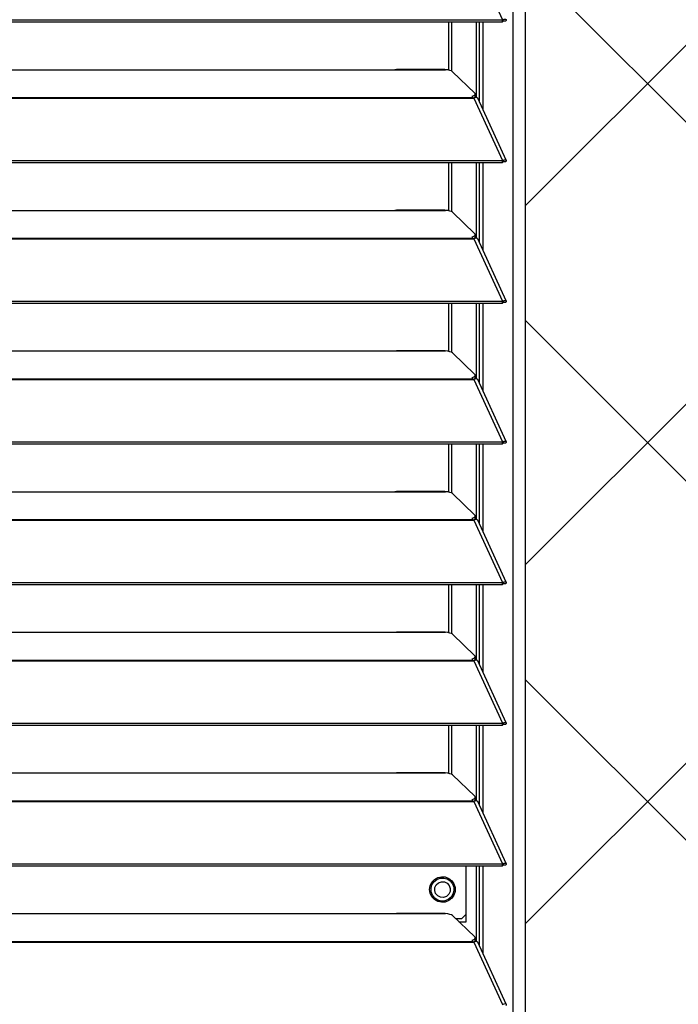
# Model space of a CAD drawing. Header units: millimetres. Extents: x 0 to 39025, y -31299 to 8400.
# Tile 38 of 256: x 7596 to 7801, y -24957 to -24649. Entities that reach past the tile are written whole.
import ezdxf

# ---------------------------------------------------------------- set-up
doc = ezdxf.new("R2010")
doc.units = ezdxf.units.MM
doc.layers.add('ODMIKI funkcionalni', color=253, linetype='Continuous')
doc.layers.add('ODMIKI varnostni', color=252, linetype='Continuous')

# ---------------------------------------------------------------- blocks, each defined once
blk = doc.blocks.new('*U53')
at = {"lineweight": 25}
for points in [[(1146.1, 17.59), (1146.1, 17.59), (1146.1, 1243.26), (1146.1, 1243.26)], [(1150, 17.59), (1150, 17.59), (1150, 1242.58), (1150, 1242.58)], [(1133.88, 656.46), (1133.88, 656.46), (1142.8, 637.03), (1142.8, 637.03)], [(7.21, 637.03), (7.21, 637.03), (1142.79, 637.03), (1142.79, 637.03)], [(7.21, 636.38), (7.21, 636.38), (1142.79, 636.38), (1142.79, 636.38)], [(1126.04, 621.26), (1126.04, 621.26), (1126.04, 636.38), (1126.04, 636.38)], [(1126.99, 620.91), (1126.99, 620.91), (1126.99, 636.38), (1126.99, 636.38)], [(1134.66, 612.69), (1134.66, 612.69), (1134.66, 636.38), (1134.66, 636.38)], [(1135.61, 611.26), (1135.61, 611.26), (1135.61, 636.38), (1135.61, 636.38)], [(1136.71, 608.87), (1136.71, 608.87), (1136.71, 636.38), (1136.71, 636.38)], [(1142.8, 637.03), (1142.8, 637.03), (1142.79, 637.03), (1142.79, 637.03)], [(1142.79, 636.38), (1142.79, 636.38), (1142.79, 637.03), (1142.79, 637.03)], [(1142.8, 636.38), (1142.8, 636.38), (1142.79, 636.38), (1142.79, 636.38)], [(1142.8, 636.38), (1142.8, 636.38), (1142.8, 637.03), (1142.8, 637.03)], [(1143.19, 636.69), (1143.19, 636.69), (1143.13, 636.67), (1143.13, 636.67)], [(1143.13, 636.67), (1143.13, 636.67), (1143.89, 636.66), (1143.89, 636.66)], [(840, 621.42), (840, 621.42), (1108, 621.42), (1108, 621.42)], [(1108, 621.42), (1108, 621.42), (1125, 621.42), (1125, 621.42)], [(1124.76, 621.5), (1124.76, 621.5), (1109.66, 621.5), (1109.66, 621.5)], [(1127.16, 620.79), (1127.16, 620.79), (1134.15, 614.11), (1134.15, 614.11)], [(16.21, 612.7), (16.21, 612.7), (1133.33, 612.7), (1133.33, 612.7)], [(1133.33, 613.14), (1133.33, 613.14), (1133.33, 612.7), (1133.33, 612.7)], [(1134.39, 612.66), (1134.39, 612.66), (1134.21, 612.83), (1134.21, 612.83)], [(1134.3, 613.06), (1134.3, 613.06), (1134.3, 613.82), (1134.3, 613.82)], [(16.21, 612.48), (16.21, 612.48), (1133.33, 612.48), (1133.33, 612.48)], [(1133.33, 612.48), (1133.33, 612.48), (1133.88, 612.48), (1133.88, 612.48)], [(1133.81, 612.48), (1133.81, 612.48), (1133.77, 612.53), (1133.77, 612.53)], [(1133.88, 612.49), (1133.88, 612.49), (1133.88, 612.48), (1133.88, 612.48)], [(1133.88, 612.48), (1133.88, 612.48), (1133.88, 612.49), (1133.88, 612.49)], [(1133.88, 612.48), (1133.88, 612.48), (1142.8, 593.06), (1142.8, 593.06)], [(1143.96, 593.08), (1143.96, 593.08), (1135.06, 612.47), (1135.06, 612.47)], [(7.21, 593.06), (7.21, 593.06), (1142.79, 593.06), (1142.79, 593.06)], [(7.21, 592.4), (7.21, 592.4), (1142.79, 592.4), (1142.79, 592.4)], [(1126.04, 577.29), (1126.04, 577.29), (1126.04, 592.4), (1126.04, 592.4)], [(1126.99, 576.94), (1126.99, 576.94), (1126.99, 592.4), (1126.99, 592.4)], [(1134.66, 568.71), (1134.66, 568.71), (1134.66, 592.4), (1134.66, 592.4)], [(1135.61, 567.28), (1135.61, 567.28), (1135.61, 592.4), (1135.61, 592.4)], [(1136.71, 564.89), (1136.71, 564.89), (1136.71, 592.4), (1136.71, 592.4)], [(1142.8, 593.06), (1142.8, 593.06), (1142.79, 593.06), (1142.79, 593.06)], [(1142.79, 592.4), (1142.79, 592.4), (1142.79, 593.06), (1142.79, 593.06)], [(1142.8, 592.41), (1142.8, 592.41), (1142.79, 592.4), (1142.79, 592.4)], [(1142.8, 592.41), (1142.8, 592.41), (1142.8, 593.06), (1142.8, 593.06)], [(1143.19, 592.71), (1143.19, 592.71), (1143.13, 592.69), (1143.13, 592.69)], [(1143.13, 592.69), (1143.13, 592.69), (1143.89, 592.68), (1143.89, 592.68)], [(840, 577.44), (840, 577.44), (1108, 577.44), (1108, 577.44)], [(1108, 577.44), (1108, 577.44), (1125, 577.44), (1125, 577.44)], [(1124.76, 577.52), (1124.76, 577.52), (1109.66, 577.52), (1109.66, 577.52)], [(1127.16, 576.83), (1127.16, 576.83), (1134.15, 570.14), (1134.15, 570.14)], [(1134.3, 569.08), (1134.3, 569.08), (1134.3, 569.85), (1134.3, 569.85)], [(16.21, 568.73), (16.21, 568.73), (1133.33, 568.73), (1133.33, 568.73)], [(16.21, 568.52), (16.21, 568.52), (1133.33, 568.52), (1133.33, 568.52)], [(1133.33, 569.17), (1133.33, 569.17), (1133.33, 568.73), (1133.33, 568.73)], [(1133.33, 568.52), (1133.33, 568.52), (1133.88, 568.52), (1133.88, 568.52)], [(1133.81, 568.52), (1133.81, 568.52), (1133.77, 568.55), (1133.77, 568.55)], [(1133.88, 568.52), (1133.88, 568.52), (1142.8, 549.08), (1142.8, 549.08)], [(1133.88, 568.52), (1133.88, 568.52), (1133.88, 568.52), (1133.88, 568.52)], [(1133.88, 568.52), (1133.88, 568.52), (1133.88, 568.52), (1133.88, 568.52)], [(1134.39, 568.69), (1134.39, 568.69), (1134.21, 568.86), (1134.21, 568.86)], [(1143.96, 549.11), (1143.96, 549.11), (1135.06, 568.49), (1135.06, 568.49)], [(7.21, 549.08), (7.21, 549.08), (1142.79, 549.08), (1142.79, 549.08)], [(7.21, 548.43), (7.21, 548.43), (1142.79, 548.43), (1142.79, 548.43)], [(1126.04, 533.31), (1126.04, 533.31), (1126.04, 548.43), (1126.04, 548.43)], [(1126.99, 532.96), (1126.99, 532.96), (1126.99, 548.43), (1126.99, 548.43)], [(1134.66, 524.74), (1134.66, 524.74), (1134.66, 548.43), (1134.66, 548.43)], [(1135.61, 523.31), (1135.61, 523.31), (1135.61, 548.43), (1135.61, 548.43)], [(1136.71, 520.92), (1136.71, 520.92), (1136.71, 548.43), (1136.71, 548.43)], [(1142.8, 549.08), (1142.8, 549.08), (1142.79, 549.08), (1142.79, 549.08)], [(1142.79, 548.43), (1142.79, 548.43), (1142.79, 549.08), (1142.79, 549.08)], [(1142.8, 548.43), (1142.8, 548.43), (1142.79, 548.43), (1142.79, 548.43)], [(1142.8, 548.43), (1142.8, 548.43), (1142.8, 549.08), (1142.8, 549.08)], [(1143.19, 548.74), (1143.19, 548.74), (1143.13, 548.72), (1143.13, 548.72)], [(1143.13, 548.72), (1143.13, 548.72), (1143.89, 548.72), (1143.89, 548.72)], [(840, 533.47), (840, 533.47), (1108, 533.47), (1108, 533.47)], [(1108, 533.47), (1108, 533.47), (1125, 533.47), (1125, 533.47)], [(1124.76, 533.55), (1124.76, 533.55), (1109.66, 533.55), (1109.66, 533.55)], [(1127.16, 532.85), (1127.16, 532.85), (1134.15, 526.16), (1134.15, 526.16)], [(16.21, 524.76), (16.21, 524.76), (1133.33, 524.76), (1133.33, 524.76)], [(16.21, 524.54), (16.21, 524.54), (1133.33, 524.54), (1133.33, 524.54)], [(1133.33, 525.19), (1133.33, 525.19), (1133.33, 524.76), (1133.33, 524.76)], [(1133.33, 524.54), (1133.33, 524.54), (1133.88, 524.54), (1133.88, 524.54)], [(1133.81, 524.54), (1133.81, 524.54), (1133.77, 524.58), (1133.77, 524.58)], [(1133.88, 524.54), (1133.88, 524.54), (1142.8, 505.11), (1142.8, 505.11)], [(1133.88, 524.54), (1133.88, 524.54), (1133.88, 524.54), (1133.88, 524.54)], [(1133.88, 524.54), (1133.88, 524.54), (1133.88, 524.54), (1133.88, 524.54)], [(1134.39, 524.71), (1134.39, 524.71), (1134.21, 524.88), (1134.21, 524.88)], [(1134.3, 525.11), (1134.3, 525.11), (1134.3, 525.87), (1134.3, 525.87)], [(1143.96, 505.13), (1143.96, 505.13), (1135.06, 524.52), (1135.06, 524.52)], [(7.21, 505.11), (7.21, 505.11), (1142.79, 505.11), (1142.79, 505.11)], [(1142.8, 505.11), (1142.8, 505.11), (1142.79, 505.11), (1142.79, 505.11)], [(1142.79, 504.46), (1142.79, 504.46), (1142.79, 505.11), (1142.79, 505.11)], [(1142.8, 504.46), (1142.8, 504.46), (1142.8, 505.11), (1142.8, 505.11)], [(7.21, 504.46), (7.21, 504.46), (1142.79, 504.46), (1142.79, 504.46)], [(1126.04, 489.34), (1126.04, 489.34), (1126.04, 504.46), (1126.04, 504.46)], [(1126.99, 488.99), (1126.99, 488.99), (1126.99, 504.46), (1126.99, 504.46)], [(1134.66, 480.76), (1134.66, 480.76), (1134.66, 504.46), (1134.66, 504.46)], [(1135.61, 479.34), (1135.61, 479.34), (1135.61, 504.46), (1135.61, 504.46)], [(1136.71, 476.95), (1136.71, 476.95), (1136.71, 504.46), (1136.71, 504.46)], [(1142.8, 504.46), (1142.8, 504.46), (1142.79, 504.46), (1142.79, 504.46)], [(1143.19, 504.77), (1143.19, 504.77), (1143.13, 504.74), (1143.13, 504.74)], [(1143.13, 504.74), (1143.13, 504.74), (1143.89, 504.74), (1143.89, 504.74)], [(840, 489.49), (840, 489.49), (1108, 489.49), (1108, 489.49)], [(1108, 489.49), (1108, 489.49), (1125, 489.49), (1125, 489.49)], [(1124.76, 489.57), (1124.76, 489.57), (1109.66, 489.57), (1109.66, 489.57)], [(1127.16, 488.88), (1127.16, 488.88), (1134.15, 482.19), (1134.15, 482.19)], [(16.21, 480.78), (16.21, 480.78), (1133.33, 480.78), (1133.33, 480.78)], [(16.21, 480.56), (16.21, 480.56), (1133.33, 480.56), (1133.33, 480.56)], [(1133.33, 481.22), (1133.33, 481.22), (1133.33, 480.78), (1133.33, 480.78)], [(1133.33, 480.56), (1133.33, 480.56), (1133.88, 480.56), (1133.88, 480.56)], [(1133.81, 480.56), (1133.81, 480.56), (1133.77, 480.61), (1133.77, 480.61)], [(1133.88, 480.56), (1133.88, 480.56), (1142.8, 461.14), (1142.8, 461.14)], [(1133.88, 480.56), (1133.88, 480.56), (1133.88, 480.56), (1133.88, 480.56)], [(1133.88, 480.56), (1133.88, 480.56), (1133.88, 480.56), (1133.88, 480.56)], [(1134.39, 480.73), (1134.39, 480.73), (1134.21, 480.91), (1134.21, 480.91)], [(1134.3, 481.14), (1134.3, 481.14), (1134.3, 481.9), (1134.3, 481.9)], [(1143.96, 461.16), (1143.96, 461.16), (1135.06, 480.55), (1135.06, 480.55)], [(7.21, 461.13), (7.21, 461.13), (1142.79, 461.13), (1142.79, 461.13)], [(7.21, 460.48), (7.21, 460.48), (1142.79, 460.48), (1142.79, 460.48)], [(1126.04, 445.37), (1126.04, 445.37), (1126.04, 460.48), (1126.04, 460.48)], [(1126.99, 445.01), (1126.99, 445.01), (1126.99, 460.48), (1126.99, 460.48)], [(1134.66, 436.79), (1134.66, 436.79), (1134.66, 460.48), (1134.66, 460.48)], [(1135.61, 435.36), (1135.61, 435.36), (1135.61, 460.48), (1135.61, 460.48)], [(1136.71, 432.97), (1136.71, 432.97), (1136.71, 460.48), (1136.71, 460.48)], [(1142.8, 461.14), (1142.8, 461.14), (1142.79, 461.13), (1142.79, 461.13)], [(1142.79, 460.48), (1142.79, 460.48), (1142.79, 461.13), (1142.79, 461.13)], [(1142.8, 460.48), (1142.8, 460.48), (1142.79, 460.48), (1142.79, 460.48)], [(1142.8, 460.48), (1142.8, 460.48), (1142.8, 461.14), (1142.8, 461.14)], [(1143.19, 460.79), (1143.19, 460.79), (1143.13, 460.77), (1143.13, 460.77)], [(1143.13, 460.77), (1143.13, 460.77), (1143.89, 460.76), (1143.89, 460.76)], [(840, 445.52), (840, 445.52), (1108, 445.52), (1108, 445.52)], [(1108, 445.52), (1108, 445.52), (1125, 445.52), (1125, 445.52)], [(1124.76, 445.6), (1124.76, 445.6), (1109.66, 445.6), (1109.66, 445.6)], [(1127.16, 444.9), (1127.16, 444.9), (1134.15, 438.21), (1134.15, 438.21)], [(1133.33, 437.24), (1133.33, 437.24), (1133.33, 436.81), (1133.33, 436.81)], [(1134.3, 437.16), (1134.3, 437.16), (1134.3, 437.93), (1134.3, 437.93)], [(16.21, 436.81), (16.21, 436.81), (1133.33, 436.81), (1133.33, 436.81)], [(16.21, 436.59), (16.21, 436.59), (1133.33, 436.59), (1133.33, 436.59)], [(1133.33, 436.59), (1133.33, 436.59), (1133.88, 436.59), (1133.88, 436.59)], [(1133.81, 436.59), (1133.81, 436.59), (1133.77, 436.63), (1133.77, 436.63)], [(1133.88, 436.6), (1133.88, 436.6), (1133.88, 436.59), (1133.88, 436.59)], [(1133.88, 436.59), (1133.88, 436.59), (1133.88, 436.6), (1133.88, 436.6)], [(1133.88, 436.59), (1133.88, 436.59), (1142.8, 417.17), (1142.8, 417.17)], [(1134.39, 436.76), (1134.39, 436.76), (1134.21, 436.94), (1134.21, 436.94)], [(1143.96, 417.19), (1143.96, 417.19), (1135.06, 436.58), (1135.06, 436.58)], [(7.21, 417.16), (7.21, 417.16), (1142.79, 417.16), (1142.79, 417.16)], [(7.21, 416.51), (7.21, 416.51), (1142.79, 416.51), (1142.79, 416.51)], [(1126.04, 401.39), (1126.04, 401.39), (1126.04, 416.51), (1126.04, 416.51)], [(1126.99, 401.04), (1126.99, 401.04), (1126.99, 416.51), (1126.99, 416.51)], [(1134.66, 392.82), (1134.66, 392.82), (1134.66, 416.51), (1134.66, 416.51)], [(1135.61, 391.39), (1135.61, 391.39), (1135.61, 416.51), (1135.61, 416.51)], [(1136.71, 389), (1136.71, 389), (1136.71, 416.51), (1136.71, 416.51)], [(1142.8, 417.17), (1142.8, 417.17), (1142.79, 417.16), (1142.79, 417.16)], [(1142.79, 416.51), (1142.79, 416.51), (1142.79, 417.16), (1142.79, 417.16)], [(1142.8, 416.51), (1142.8, 416.51), (1142.79, 416.51), (1142.79, 416.51)], [(1142.8, 416.51), (1142.8, 416.51), (1142.8, 417.17), (1142.8, 417.17)], [(1143.19, 416.82), (1143.19, 416.82), (1143.13, 416.8), (1143.13, 416.8)], [(1143.13, 416.8), (1143.13, 416.8), (1143.89, 416.79), (1143.89, 416.79)], [(840, 401.55), (840, 401.55), (1108, 401.55), (1108, 401.55)], [(1108, 401.55), (1108, 401.55), (1125, 401.55), (1125, 401.55)], [(1124.76, 401.63), (1124.76, 401.63), (1109.66, 401.63), (1109.66, 401.63)], [(1127.16, 400.93), (1127.16, 400.93), (1134.15, 394.25), (1134.15, 394.25)], [(16.21, 392.83), (16.21, 392.83), (1133.33, 392.83), (1133.33, 392.83)], [(16.21, 392.61), (16.21, 392.61), (1133.33, 392.61), (1133.33, 392.61)], [(1133.33, 393.27), (1133.33, 393.27), (1133.33, 392.83), (1133.33, 392.83)], [(1133.33, 392.61), (1133.33, 392.61), (1133.88, 392.61), (1133.88, 392.61)], [(1133.81, 392.61), (1133.81, 392.61), (1133.77, 392.66), (1133.77, 392.66)], [(1133.88, 392.62), (1133.88, 392.62), (1133.88, 392.61), (1133.88, 392.61)], [(1133.88, 392.61), (1133.88, 392.61), (1133.88, 392.62), (1133.88, 392.62)], [(1133.88, 392.61), (1133.88, 392.61), (1142.8, 373.19), (1142.8, 373.19)], [(1134.39, 392.79), (1134.39, 392.79), (1134.21, 392.96), (1134.21, 392.96)], [(1134.3, 393.19), (1134.3, 393.19), (1134.3, 393.95), (1134.3, 393.95)], [(1143.96, 373.21), (1143.96, 373.21), (1135.06, 392.6), (1135.06, 392.6)], [(7.21, 373.19), (7.21, 373.19), (1142.79, 373.19), (1142.79, 373.19)], [(7.21, 372.53), (7.21, 372.53), (1142.79, 372.53), (1142.79, 372.53)], [(1131.42, 355.06), (1131.42, 355.06), (1131.42, 372.53), (1131.42, 372.53)], [(1134.66, 348.84), (1134.66, 348.84), (1134.66, 372.53), (1134.66, 372.53)], [(1135.61, 347.41), (1135.61, 347.41), (1135.61, 372.53), (1135.61, 372.53)], [(1136.71, 345.02), (1136.71, 345.02), (1136.71, 372.53), (1136.71, 372.53)], [(1142.8, 373.19), (1142.8, 373.19), (1142.79, 373.19), (1142.79, 373.19)], [(1142.79, 372.53), (1142.79, 372.53), (1142.79, 373.19), (1142.79, 373.19)], [(1142.8, 372.54), (1142.8, 372.54), (1142.79, 372.53), (1142.79, 372.53)], [(1142.8, 372.54), (1142.8, 372.54), (1142.8, 373.19), (1142.8, 373.19)], [(1143.19, 372.84), (1143.19, 372.84), (1143.13, 372.82), (1143.13, 372.82)], [(1143.13, 372.82), (1143.13, 372.82), (1143.89, 372.82), (1143.89, 372.82)], [(840, 357.57), (840, 357.57), (1108, 357.57), (1108, 357.57)], [(1108, 357.57), (1108, 357.57), (1125, 357.57), (1125, 357.57)], [(1124.76, 357.65), (1124.76, 357.65), (1109.66, 357.65), (1109.66, 357.65)], [(1130.04, 356.06), (1130.04, 356.06), (1131.42, 357.45), (1131.42, 357.45)], [(1127.16, 356.96), (1127.16, 356.96), (1134.15, 350.27), (1134.15, 350.27)], [(1128.09, 356.06), (1128.09, 356.06), (1130.04, 356.06), (1130.04, 356.06)], [(1129.14, 355.06), (1129.14, 355.06), (1131.42, 355.06), (1131.42, 355.06)], [(16.21, 348.87), (16.21, 348.87), (1133.33, 348.87), (1133.33, 348.87)], [(16.21, 348.65), (16.21, 348.65), (1133.33, 348.65), (1133.33, 348.65)], [(1133.33, 349.3), (1133.33, 349.3), (1133.33, 348.87), (1133.33, 348.87)], [(1133.33, 348.65), (1133.33, 348.65), (1133.88, 348.65), (1133.88, 348.65)], [(1133.81, 348.65), (1133.81, 348.65), (1133.77, 348.68), (1133.77, 348.68)], [(1133.88, 348.65), (1133.88, 348.65), (1142.8, 329.21), (1142.8, 329.21)], [(1133.88, 348.65), (1133.88, 348.65), (1133.88, 348.65), (1133.88, 348.65)], [(1133.88, 348.65), (1133.88, 348.65), (1133.88, 348.65), (1133.88, 348.65)], [(1134.39, 348.82), (1134.39, 348.82), (1134.21, 348.99), (1134.21, 348.99)], [(1134.3, 349.21), (1134.3, 349.21), (1134.3, 349.98), (1134.3, 349.98)], [(1143.96, 329.24), (1143.96, 329.24), (1135.06, 348.62), (1135.06, 348.62)]]:
    blk.add_open_spline(points, degree=3, dxfattribs=at)
for points, knots in [([(1142.8, 637.03), (1142.8, 637.03), (1143.3, 637.24), (1143.3, 637.24), (1143.3, 637.24), (1143.71, 637.24), (1143.71, 637.24), (1143.71, 637.24), (1143.95, 637.08), (1143.95, 637.08), (1143.95, 637.08), (1143.97, 636.81), (1143.97, 636.81), (1143.97, 636.81), (1143.89, 636.66), (1143.89, 636.66)], [0, 0, 0, 0, 1, 1, 1, 2, 2, 2, 3, 3, 3, 4, 4, 4, 5, 5, 5, 5]), ([(1142.8, 636.38), (1142.8, 636.38), (1143.06, 636.63), (1143.06, 636.63), (1143.06, 636.63), (1143.22, 636.72), (1143.22, 636.72), (1143.22, 636.72), (1143.21, 636.71), (1143.21, 636.71)], [0, 0, 0, 0, 1, 1, 1, 2, 2, 2, 3, 3, 3, 3]), ([(1108, 621.42), (1108, 621.42), (1109.12, 621.47), (1109.12, 621.47), (1109.12, 621.47), (1109.66, 621.47), (1109.66, 621.47)], [0, 0, 0, 0, 1, 1, 1, 2, 2, 2, 2]), ([(1124.76, 621.47), (1124.76, 621.47), (1124.88, 621.48), (1124.88, 621.48), (1124.88, 621.48), (1124.96, 621.44), (1124.96, 621.44), (1124.96, 621.44), (1125, 621.42), (1125, 621.42)], [0, 0, 0, 0, 1, 1, 1, 2, 2, 2, 3, 3, 3, 3]), ([(1127.16, 620.79), (1127.16, 620.79), (1126.84, 621.01), (1126.84, 621.01), (1126.84, 621.01), (1126.34, 621.19), (1126.34, 621.19), (1126.34, 621.19), (1125.71, 621.33), (1125.71, 621.33), (1125.71, 621.33), (1125, 621.42), (1125, 621.42)], [0, 0, 0, 0, 1, 1, 1, 2, 2, 2, 3, 3, 3, 4, 4, 4, 4]), ([(1133.33, 613.14), (1133.33, 613.14), (1133.62, 613.24), (1133.62, 613.24), (1133.62, 613.24), (1133.87, 613.34), (1133.87, 613.34), (1133.87, 613.34), (1134.07, 613.46), (1134.07, 613.46), (1134.07, 613.46), (1134.2, 613.59), (1134.2, 613.59), (1134.2, 613.59), (1134.28, 613.72), (1134.28, 613.72), (1134.28, 613.72), (1134.3, 613.85), (1134.3, 613.85), (1134.3, 613.85), (1134.26, 613.98), (1134.26, 613.98), (1134.26, 613.98), (1134.15, 614.11), (1134.15, 614.11)], [0, 0, 0, 0, 1, 1, 1, 2, 2, 2, 3, 3, 3, 4, 4, 4, 5, 5, 5, 6, 6, 6, 7, 7, 7, 8, 8, 8, 8]), ([(1133.33, 612.7), (1133.33, 612.7), (1133.33, 612.69), (1133.33, 612.69), (1133.33, 612.69), (1133.33, 612.66), (1133.33, 612.66), (1133.33, 612.66), (1133.33, 612.64), (1133.33, 612.64), (1133.33, 612.64), (1133.33, 612.61), (1133.33, 612.61), (1133.33, 612.61), (1133.33, 612.58), (1133.33, 612.58), (1133.33, 612.58), (1133.33, 612.55), (1133.33, 612.55), (1133.33, 612.55), (1133.33, 612.52), (1133.33, 612.52), (1133.33, 612.52), (1133.33, 612.48), (1133.33, 612.48)], [0, 0, 0, 0, 1, 1, 1, 2, 2, 2, 3, 3, 3, 4, 4, 4, 5, 5, 5, 6, 6, 6, 7, 7, 7, 8, 8, 8, 8]), ([(1134.3, 613.06), (1134.3, 613.06), (1134.28, 612.95), (1134.28, 612.95), (1134.28, 612.95), (1134.2, 612.82), (1134.2, 612.82), (1134.2, 612.82), (1134.07, 612.7), (1134.07, 612.7), (1134.07, 612.7), (1133.87, 612.58), (1133.87, 612.58), (1133.87, 612.58), (1133.67, 612.48), (1133.67, 612.48)], [0, 0, 0, 0, 1, 1, 1, 2, 2, 2, 3, 3, 3, 4, 4, 4, 5, 5, 5, 5]), ([(1135.03, 612.46), (1135.03, 612.46), (1134.95, 612.6), (1134.95, 612.6), (1134.95, 612.6), (1134.62, 612.7), (1134.62, 612.7), (1134.62, 612.7), (1134.16, 612.62), (1134.16, 612.62), (1134.16, 612.62), (1133.88, 612.49), (1133.88, 612.49)], [0, 0, 0, 0, 1, 1, 1, 2, 2, 2, 3, 3, 3, 4, 4, 4, 4]), ([(1142.8, 593.06), (1142.8, 593.06), (1143.3, 593.26), (1143.3, 593.26), (1143.3, 593.26), (1143.71, 593.27), (1143.71, 593.27), (1143.71, 593.27), (1143.95, 593.11), (1143.95, 593.11), (1143.95, 593.11), (1143.97, 592.83), (1143.97, 592.83), (1143.97, 592.83), (1143.89, 592.68), (1143.89, 592.68)], [0, 0, 0, 0, 1, 1, 1, 2, 2, 2, 3, 3, 3, 4, 4, 4, 5, 5, 5, 5]), ([(1142.8, 592.41), (1142.8, 592.41), (1143.06, 592.66), (1143.06, 592.66), (1143.06, 592.66), (1143.22, 592.75), (1143.22, 592.75), (1143.22, 592.75), (1143.21, 592.73), (1143.21, 592.73)], [0, 0, 0, 0, 1, 1, 1, 2, 2, 2, 3, 3, 3, 3]), ([(1108, 577.44), (1108, 577.44), (1109.12, 577.49), (1109.12, 577.49), (1109.12, 577.49), (1109.66, 577.5), (1109.66, 577.5)], [0, 0, 0, 0, 1, 1, 1, 2, 2, 2, 2]), ([(1124.76, 577.5), (1124.76, 577.5), (1124.88, 577.5), (1124.88, 577.5), (1124.88, 577.5), (1124.96, 577.46), (1124.96, 577.46), (1124.96, 577.46), (1125, 577.44), (1125, 577.44)], [0, 0, 0, 0, 1, 1, 1, 2, 2, 2, 3, 3, 3, 3]), ([(1127.16, 576.83), (1127.16, 576.83), (1126.84, 577.04), (1126.84, 577.04), (1126.84, 577.04), (1126.34, 577.22), (1126.34, 577.22), (1126.34, 577.22), (1125.71, 577.36), (1125.71, 577.36), (1125.71, 577.36), (1125, 577.44), (1125, 577.44)], [0, 0, 0, 0, 1, 1, 1, 2, 2, 2, 3, 3, 3, 4, 4, 4, 4]), ([(1133.33, 569.17), (1133.33, 569.17), (1133.62, 569.26), (1133.62, 569.26), (1133.62, 569.26), (1133.87, 569.37), (1133.87, 569.37), (1133.87, 569.37), (1134.07, 569.49), (1134.07, 569.49), (1134.07, 569.49), (1134.2, 569.61), (1134.2, 569.61), (1134.2, 569.61), (1134.28, 569.74), (1134.28, 569.74), (1134.28, 569.74), (1134.3, 569.88), (1134.3, 569.88), (1134.3, 569.88), (1134.26, 570.01), (1134.26, 570.01), (1134.26, 570.01), (1134.15, 570.14), (1134.15, 570.14)], [0, 0, 0, 0, 1, 1, 1, 2, 2, 2, 3, 3, 3, 4, 4, 4, 5, 5, 5, 6, 6, 6, 7, 7, 7, 8, 8, 8, 8]), ([(1133.33, 568.73), (1133.33, 568.73), (1133.33, 568.71), (1133.33, 568.71), (1133.33, 568.71), (1133.33, 568.69), (1133.33, 568.69), (1133.33, 568.69), (1133.33, 568.66), (1133.33, 568.66), (1133.33, 568.66), (1133.33, 568.64), (1133.33, 568.64), (1133.33, 568.64), (1133.33, 568.61), (1133.33, 568.61), (1133.33, 568.61), (1133.33, 568.58), (1133.33, 568.58), (1133.33, 568.58), (1133.33, 568.54), (1133.33, 568.54), (1133.33, 568.54), (1133.33, 568.52), (1133.33, 568.52)], [0, 0, 0, 0, 1, 1, 1, 2, 2, 2, 3, 3, 3, 4, 4, 4, 5, 5, 5, 6, 6, 6, 7, 7, 7, 8, 8, 8, 8]), ([(1134.3, 569.08), (1134.3, 569.08), (1134.28, 568.98), (1134.28, 568.98), (1134.28, 568.98), (1134.2, 568.85), (1134.2, 568.85), (1134.2, 568.85), (1134.07, 568.72), (1134.07, 568.72), (1134.07, 568.72), (1133.87, 568.61), (1133.87, 568.61), (1133.87, 568.61), (1133.67, 568.52), (1133.67, 568.52)], [0, 0, 0, 0, 1, 1, 1, 2, 2, 2, 3, 3, 3, 4, 4, 4, 5, 5, 5, 5]), ([(1135.03, 568.49), (1135.03, 568.49), (1134.95, 568.63), (1134.95, 568.63), (1134.95, 568.63), (1134.62, 568.73), (1134.62, 568.73), (1134.62, 568.73), (1134.16, 568.64), (1134.16, 568.64), (1134.16, 568.64), (1133.88, 568.52), (1133.88, 568.52)], [0, 0, 0, 0, 1, 1, 1, 2, 2, 2, 3, 3, 3, 4, 4, 4, 4]), ([(1142.8, 549.08), (1142.8, 549.08), (1143.3, 549.29), (1143.3, 549.29), (1143.3, 549.29), (1143.71, 549.3), (1143.71, 549.3), (1143.71, 549.3), (1143.95, 549.13), (1143.95, 549.13), (1143.95, 549.13), (1143.97, 548.86), (1143.97, 548.86), (1143.97, 548.86), (1143.89, 548.72), (1143.89, 548.72)], [0, 0, 0, 0, 1, 1, 1, 2, 2, 2, 3, 3, 3, 4, 4, 4, 5, 5, 5, 5]), ([(1142.8, 548.43), (1142.8, 548.43), (1143.06, 548.69), (1143.06, 548.69), (1143.06, 548.69), (1143.22, 548.77), (1143.22, 548.77), (1143.22, 548.77), (1143.21, 548.76), (1143.21, 548.76)], [0, 0, 0, 0, 1, 1, 1, 2, 2, 2, 3, 3, 3, 3]), ([(1108, 533.47), (1108, 533.47), (1109.12, 533.52), (1109.12, 533.52), (1109.12, 533.52), (1109.66, 533.53), (1109.66, 533.53)], [0, 0, 0, 0, 1, 1, 1, 2, 2, 2, 2]), ([(1124.76, 533.53), (1124.76, 533.53), (1124.88, 533.53), (1124.88, 533.53), (1124.88, 533.53), (1124.96, 533.49), (1124.96, 533.49), (1124.96, 533.49), (1125, 533.47), (1125, 533.47)], [0, 0, 0, 0, 1, 1, 1, 2, 2, 2, 3, 3, 3, 3]), ([(1127.16, 532.85), (1127.16, 532.85), (1126.84, 533.06), (1126.84, 533.06), (1126.84, 533.06), (1126.34, 533.25), (1126.34, 533.25), (1126.34, 533.25), (1125.71, 533.38), (1125.71, 533.38), (1125.71, 533.38), (1125, 533.47), (1125, 533.47)], [0, 0, 0, 0, 1, 1, 1, 2, 2, 2, 3, 3, 3, 4, 4, 4, 4]), ([(1133.33, 525.19), (1133.33, 525.19), (1133.62, 525.28), (1133.62, 525.28), (1133.62, 525.28), (1133.87, 525.4), (1133.87, 525.4), (1133.87, 525.4), (1134.07, 525.51), (1134.07, 525.51), (1134.07, 525.51), (1134.2, 525.64), (1134.2, 525.64), (1134.2, 525.64), (1134.28, 525.77), (1134.28, 525.77), (1134.28, 525.77), (1134.3, 525.9), (1134.3, 525.9), (1134.3, 525.9), (1134.26, 526.04), (1134.26, 526.04), (1134.26, 526.04), (1134.15, 526.16), (1134.15, 526.16)], [0, 0, 0, 0, 1, 1, 1, 2, 2, 2, 3, 3, 3, 4, 4, 4, 5, 5, 5, 6, 6, 6, 7, 7, 7, 8, 8, 8, 8]), ([(1133.33, 524.76), (1133.33, 524.76), (1133.33, 524.74), (1133.33, 524.74), (1133.33, 524.74), (1133.33, 524.72), (1133.33, 524.72), (1133.33, 524.72), (1133.33, 524.69), (1133.33, 524.69), (1133.33, 524.69), (1133.33, 524.67), (1133.33, 524.67), (1133.33, 524.67), (1133.33, 524.64), (1133.33, 524.64), (1133.33, 524.64), (1133.33, 524.6), (1133.33, 524.6), (1133.33, 524.6), (1133.33, 524.58), (1133.33, 524.58), (1133.33, 524.58), (1133.33, 524.54), (1133.33, 524.54)], [0, 0, 0, 0, 1, 1, 1, 2, 2, 2, 3, 3, 3, 4, 4, 4, 5, 5, 5, 6, 6, 6, 7, 7, 7, 8, 8, 8, 8]), ([(1134.3, 525.11), (1134.3, 525.11), (1134.28, 525.01), (1134.28, 525.01), (1134.28, 525.01), (1134.2, 524.87), (1134.2, 524.87), (1134.2, 524.87), (1134.07, 524.75), (1134.07, 524.75), (1134.07, 524.75), (1133.87, 524.63), (1133.87, 524.63), (1133.87, 524.63), (1133.67, 524.54), (1133.67, 524.54)], [0, 0, 0, 0, 1, 1, 1, 2, 2, 2, 3, 3, 3, 4, 4, 4, 5, 5, 5, 5]), ([(1135.03, 524.51), (1135.03, 524.51), (1134.95, 524.65), (1134.95, 524.65), (1134.95, 524.65), (1134.62, 524.75), (1134.62, 524.75), (1134.62, 524.75), (1134.16, 524.67), (1134.16, 524.67), (1134.16, 524.67), (1133.88, 524.54), (1133.88, 524.54)], [0, 0, 0, 0, 1, 1, 1, 2, 2, 2, 3, 3, 3, 4, 4, 4, 4]), ([(1142.8, 505.11), (1142.8, 505.11), (1143.3, 505.31), (1143.3, 505.31), (1143.3, 505.31), (1143.71, 505.32), (1143.71, 505.32), (1143.71, 505.32), (1143.95, 505.16), (1143.95, 505.16), (1143.95, 505.16), (1143.97, 504.89), (1143.97, 504.89), (1143.97, 504.89), (1143.89, 504.74), (1143.89, 504.74)], [0, 0, 0, 0, 1, 1, 1, 2, 2, 2, 3, 3, 3, 4, 4, 4, 5, 5, 5, 5]), ([(1142.8, 504.46), (1142.8, 504.46), (1143.06, 504.71), (1143.06, 504.71), (1143.06, 504.71), (1143.22, 504.8), (1143.22, 504.8), (1143.22, 504.8), (1143.21, 504.79), (1143.21, 504.79)], [0, 0, 0, 0, 1, 1, 1, 2, 2, 2, 3, 3, 3, 3]), ([(1108, 489.49), (1108, 489.49), (1109.12, 489.55), (1109.12, 489.55), (1109.12, 489.55), (1109.66, 489.55), (1109.66, 489.55)], [0, 0, 0, 0, 1, 1, 1, 2, 2, 2, 2]), ([(1124.76, 489.55), (1124.76, 489.55), (1124.88, 489.55), (1124.88, 489.55), (1124.88, 489.55), (1124.96, 489.52), (1124.96, 489.52), (1124.96, 489.52), (1125, 489.49), (1125, 489.49)], [0, 0, 0, 0, 1, 1, 1, 2, 2, 2, 3, 3, 3, 3]), ([(1127.16, 488.88), (1127.16, 488.88), (1126.84, 489.09), (1126.84, 489.09), (1126.84, 489.09), (1126.34, 489.27), (1126.34, 489.27), (1126.34, 489.27), (1125.71, 489.41), (1125.71, 489.41), (1125.71, 489.41), (1125, 489.49), (1125, 489.49)], [0, 0, 0, 0, 1, 1, 1, 2, 2, 2, 3, 3, 3, 4, 4, 4, 4]), ([(1133.33, 481.22), (1133.33, 481.22), (1133.62, 481.32), (1133.62, 481.32), (1133.62, 481.32), (1133.87, 481.42), (1133.87, 481.42), (1133.87, 481.42), (1134.07, 481.54), (1134.07, 481.54), (1134.07, 481.54), (1134.2, 481.66), (1134.2, 481.66), (1134.2, 481.66), (1134.28, 481.8), (1134.28, 481.8), (1134.28, 481.8), (1134.3, 481.93), (1134.3, 481.93), (1134.3, 481.93), (1134.26, 482.06), (1134.26, 482.06), (1134.26, 482.06), (1134.15, 482.19), (1134.15, 482.19)], [0, 0, 0, 0, 1, 1, 1, 2, 2, 2, 3, 3, 3, 4, 4, 4, 5, 5, 5, 6, 6, 6, 7, 7, 7, 8, 8, 8, 8]), ([(1133.33, 480.78), (1133.33, 480.78), (1133.33, 480.76), (1133.33, 480.76), (1133.33, 480.76), (1133.33, 480.74), (1133.33, 480.74), (1133.33, 480.74), (1133.33, 480.72), (1133.33, 480.72), (1133.33, 480.72), (1133.33, 480.69), (1133.33, 480.69), (1133.33, 480.69), (1133.33, 480.66), (1133.33, 480.66), (1133.33, 480.66), (1133.33, 480.63), (1133.33, 480.63), (1133.33, 480.63), (1133.33, 480.6), (1133.33, 480.6), (1133.33, 480.6), (1133.33, 480.56), (1133.33, 480.56)], [0, 0, 0, 0, 1, 1, 1, 2, 2, 2, 3, 3, 3, 4, 4, 4, 5, 5, 5, 6, 6, 6, 7, 7, 7, 8, 8, 8, 8]), ([(1134.3, 481.14), (1134.3, 481.14), (1134.28, 481.03), (1134.28, 481.03), (1134.28, 481.03), (1134.2, 480.9), (1134.2, 480.9), (1134.2, 480.9), (1134.07, 480.78), (1134.07, 480.78), (1134.07, 480.78), (1133.87, 480.66), (1133.87, 480.66), (1133.87, 480.66), (1133.67, 480.56), (1133.67, 480.56)], [0, 0, 0, 0, 1, 1, 1, 2, 2, 2, 3, 3, 3, 4, 4, 4, 5, 5, 5, 5]), ([(1135.03, 480.54), (1135.03, 480.54), (1134.95, 480.68), (1134.95, 480.68), (1134.95, 480.68), (1134.62, 480.78), (1134.62, 480.78), (1134.62, 480.78), (1134.16, 480.69), (1134.16, 480.69), (1134.16, 480.69), (1133.88, 480.56), (1133.88, 480.56)], [0, 0, 0, 0, 1, 1, 1, 2, 2, 2, 3, 3, 3, 4, 4, 4, 4]), ([(1142.8, 461.14), (1142.8, 461.14), (1143.3, 461.34), (1143.3, 461.34), (1143.3, 461.34), (1143.71, 461.35), (1143.71, 461.35), (1143.71, 461.35), (1143.95, 461.18), (1143.95, 461.18), (1143.95, 461.18), (1143.97, 460.91), (1143.97, 460.91), (1143.97, 460.91), (1143.89, 460.76), (1143.89, 460.76)], [0, 0, 0, 0, 1, 1, 1, 2, 2, 2, 3, 3, 3, 4, 4, 4, 5, 5, 5, 5]), ([(1142.8, 460.48), (1142.8, 460.48), (1143.06, 460.74), (1143.06, 460.74), (1143.06, 460.74), (1143.22, 460.82), (1143.22, 460.82), (1143.22, 460.82), (1143.21, 460.81), (1143.21, 460.81)], [0, 0, 0, 0, 1, 1, 1, 2, 2, 2, 3, 3, 3, 3]), ([(1108, 445.52), (1108, 445.52), (1109.12, 445.57), (1109.12, 445.57), (1109.12, 445.57), (1109.66, 445.57), (1109.66, 445.57)], [0, 0, 0, 0, 1, 1, 1, 2, 2, 2, 2]), ([(1124.76, 445.57), (1124.76, 445.57), (1124.88, 445.58), (1124.88, 445.58), (1124.88, 445.58), (1124.96, 445.55), (1124.96, 445.55), (1124.96, 445.55), (1125, 445.52), (1125, 445.52)], [0, 0, 0, 0, 1, 1, 1, 2, 2, 2, 3, 3, 3, 3]), ([(1127.16, 444.9), (1127.16, 444.9), (1126.84, 445.12), (1126.84, 445.12), (1126.84, 445.12), (1126.34, 445.3), (1126.34, 445.3), (1126.34, 445.3), (1125.71, 445.44), (1125.71, 445.44), (1125.71, 445.44), (1125, 445.52), (1125, 445.52)], [0, 0, 0, 0, 1, 1, 1, 2, 2, 2, 3, 3, 3, 4, 4, 4, 4]), ([(1133.33, 437.24), (1133.33, 437.24), (1133.62, 437.34), (1133.62, 437.34), (1133.62, 437.34), (1133.87, 437.45), (1133.87, 437.45), (1133.87, 437.45), (1134.07, 437.57), (1134.07, 437.57), (1134.07, 437.57), (1134.2, 437.7), (1134.2, 437.7), (1134.2, 437.7), (1134.28, 437.82), (1134.28, 437.82), (1134.28, 437.82), (1134.3, 437.96), (1134.3, 437.96), (1134.3, 437.96), (1134.26, 438.09), (1134.26, 438.09), (1134.26, 438.09), (1134.15, 438.21), (1134.15, 438.21)], [0, 0, 0, 0, 1, 1, 1, 2, 2, 2, 3, 3, 3, 4, 4, 4, 5, 5, 5, 6, 6, 6, 7, 7, 7, 8, 8, 8, 8]), ([(1134.3, 437.16), (1134.3, 437.16), (1134.28, 437.06), (1134.28, 437.06), (1134.28, 437.06), (1134.2, 436.93), (1134.2, 436.93), (1134.2, 436.93), (1134.07, 436.8), (1134.07, 436.8), (1134.07, 436.8), (1133.87, 436.68), (1133.87, 436.68), (1133.87, 436.68), (1133.67, 436.59), (1133.67, 436.59)], [0, 0, 0, 0, 1, 1, 1, 2, 2, 2, 3, 3, 3, 4, 4, 4, 5, 5, 5, 5]), ([(1133.33, 436.81), (1133.33, 436.81), (1133.33, 436.79), (1133.33, 436.79), (1133.33, 436.79), (1133.33, 436.77), (1133.33, 436.77), (1133.33, 436.77), (1133.33, 436.75), (1133.33, 436.75), (1133.33, 436.75), (1133.33, 436.72), (1133.33, 436.72), (1133.33, 436.72), (1133.33, 436.69), (1133.33, 436.69), (1133.33, 436.69), (1133.33, 436.66), (1133.33, 436.66), (1133.33, 436.66), (1133.33, 436.62), (1133.33, 436.62), (1133.33, 436.62), (1133.33, 436.59), (1133.33, 436.59)], [0, 0, 0, 0, 1, 1, 1, 2, 2, 2, 3, 3, 3, 4, 4, 4, 5, 5, 5, 6, 6, 6, 7, 7, 7, 8, 8, 8, 8]), ([(1135.03, 436.56), (1135.03, 436.56), (1134.95, 436.7), (1134.95, 436.7), (1134.95, 436.7), (1134.62, 436.8), (1134.62, 436.8), (1134.62, 436.8), (1134.16, 436.72), (1134.16, 436.72), (1134.16, 436.72), (1133.88, 436.6), (1133.88, 436.6)], [0, 0, 0, 0, 1, 1, 1, 2, 2, 2, 3, 3, 3, 4, 4, 4, 4]), ([(1142.8, 417.17), (1142.8, 417.17), (1143.3, 417.37), (1143.3, 417.37), (1143.3, 417.37), (1143.71, 417.37), (1143.71, 417.37), (1143.71, 417.37), (1143.95, 417.21), (1143.95, 417.21), (1143.95, 417.21), (1143.97, 416.94), (1143.97, 416.94), (1143.97, 416.94), (1143.89, 416.79), (1143.89, 416.79)], [0, 0, 0, 0, 1, 1, 1, 2, 2, 2, 3, 3, 3, 4, 4, 4, 5, 5, 5, 5]), ([(1142.8, 416.51), (1142.8, 416.51), (1143.06, 416.76), (1143.06, 416.76), (1143.06, 416.76), (1143.22, 416.85), (1143.22, 416.85), (1143.22, 416.85), (1143.21, 416.84), (1143.21, 416.84)], [0, 0, 0, 0, 1, 1, 1, 2, 2, 2, 3, 3, 3, 3]), ([(1108, 401.55), (1108, 401.55), (1109.12, 401.6), (1109.12, 401.6), (1109.12, 401.6), (1109.66, 401.6), (1109.66, 401.6)], [0, 0, 0, 0, 1, 1, 1, 2, 2, 2, 2]), ([(1124.76, 401.6), (1124.76, 401.6), (1124.88, 401.61), (1124.88, 401.61), (1124.88, 401.61), (1124.96, 401.57), (1124.96, 401.57), (1124.96, 401.57), (1125, 401.55), (1125, 401.55)], [0, 0, 0, 0, 1, 1, 1, 2, 2, 2, 3, 3, 3, 3]), ([(1127.16, 400.93), (1127.16, 400.93), (1126.84, 401.15), (1126.84, 401.15), (1126.84, 401.15), (1126.34, 401.32), (1126.34, 401.32), (1126.34, 401.32), (1125.71, 401.46), (1125.71, 401.46), (1125.71, 401.46), (1125, 401.55), (1125, 401.55)], [0, 0, 0, 0, 1, 1, 1, 2, 2, 2, 3, 3, 3, 4, 4, 4, 4]), ([(1133.33, 393.27), (1133.33, 393.27), (1133.62, 393.37), (1133.62, 393.37), (1133.62, 393.37), (1133.87, 393.47), (1133.87, 393.47), (1133.87, 393.47), (1134.07, 393.59), (1134.07, 393.59), (1134.07, 393.59), (1134.2, 393.72), (1134.2, 393.72), (1134.2, 393.72), (1134.28, 393.85), (1134.28, 393.85), (1134.28, 393.85), (1134.3, 393.98), (1134.3, 393.98), (1134.3, 393.98), (1134.26, 394.12), (1134.26, 394.12), (1134.26, 394.12), (1134.15, 394.25), (1134.15, 394.25)], [0, 0, 0, 0, 1, 1, 1, 2, 2, 2, 3, 3, 3, 4, 4, 4, 5, 5, 5, 6, 6, 6, 7, 7, 7, 8, 8, 8, 8]), ([(1133.33, 392.83), (1133.33, 392.83), (1133.33, 392.82), (1133.33, 392.82), (1133.33, 392.82), (1133.33, 392.79), (1133.33, 392.79), (1133.33, 392.79), (1133.33, 392.77), (1133.33, 392.77), (1133.33, 392.77), (1133.33, 392.74), (1133.33, 392.74), (1133.33, 392.74), (1133.33, 392.71), (1133.33, 392.71), (1133.33, 392.71), (1133.33, 392.68), (1133.33, 392.68), (1133.33, 392.68), (1133.33, 392.65), (1133.33, 392.65), (1133.33, 392.65), (1133.33, 392.61), (1133.33, 392.61)], [0, 0, 0, 0, 1, 1, 1, 2, 2, 2, 3, 3, 3, 4, 4, 4, 5, 5, 5, 6, 6, 6, 7, 7, 7, 8, 8, 8, 8]), ([(1134.3, 393.19), (1134.3, 393.19), (1134.28, 393.08), (1134.28, 393.08), (1134.28, 393.08), (1134.2, 392.95), (1134.2, 392.95), (1134.2, 392.95), (1134.07, 392.83), (1134.07, 392.83), (1134.07, 392.83), (1133.87, 392.71), (1133.87, 392.71), (1133.87, 392.71), (1133.67, 392.61), (1133.67, 392.61)], [0, 0, 0, 0, 1, 1, 1, 2, 2, 2, 3, 3, 3, 4, 4, 4, 5, 5, 5, 5]), ([(1135.03, 392.59), (1135.03, 392.59), (1134.95, 392.73), (1134.95, 392.73), (1134.95, 392.73), (1134.62, 392.83), (1134.62, 392.83), (1134.62, 392.83), (1134.16, 392.75), (1134.16, 392.75), (1134.16, 392.75), (1133.88, 392.62), (1133.88, 392.62)], [0, 0, 0, 0, 1, 1, 1, 2, 2, 2, 3, 3, 3, 4, 4, 4, 4]), ([(1142.8, 373.19), (1142.8, 373.19), (1143.3, 373.4), (1143.3, 373.4), (1143.3, 373.4), (1143.71, 373.4), (1143.71, 373.4), (1143.71, 373.4), (1143.95, 373.24), (1143.95, 373.24), (1143.95, 373.24), (1143.97, 372.96), (1143.97, 372.96), (1143.97, 372.96), (1143.89, 372.82), (1143.89, 372.82)], [0, 0, 0, 0, 1, 1, 1, 2, 2, 2, 3, 3, 3, 4, 4, 4, 5, 5, 5, 5]), ([(1142.8, 372.54), (1142.8, 372.54), (1143.06, 372.79), (1143.06, 372.79), (1143.06, 372.79), (1143.22, 372.88), (1143.22, 372.88), (1143.22, 372.88), (1143.21, 372.86), (1143.21, 372.86)], [0, 0, 0, 0, 1, 1, 1, 2, 2, 2, 3, 3, 3, 3]), ([(1120.03, 365.11), (1120.03, 365.11), (1120.22, 363.93), (1120.22, 363.93), (1120.22, 363.93), (1120.73, 362.84), (1120.73, 362.84), (1120.73, 362.84), (1121.54, 361.97), (1121.54, 361.97), (1121.54, 361.97), (1122.57, 361.37), (1122.57, 361.37), (1122.57, 361.37), (1123.74, 361.11), (1123.74, 361.11), (1123.74, 361.11), (1124.92, 361.19), (1124.92, 361.19), (1124.92, 361.19), (1126.04, 361.63), (1126.04, 361.63), (1126.04, 361.63), (1126.97, 362.38), (1126.97, 362.38), (1126.97, 362.38), (1127.64, 363.37), (1127.64, 363.37), (1127.64, 363.37), (1127.99, 364.51), (1127.99, 364.51), (1127.99, 364.51), (1127.99, 365.71), (1127.99, 365.71), (1127.99, 365.71), (1127.64, 366.86), (1127.64, 366.86), (1127.64, 366.86), (1126.97, 367.85), (1126.97, 367.85), (1126.97, 367.85), (1126.04, 368.59), (1126.04, 368.59), (1126.04, 368.59), (1124.92, 369.03), (1124.92, 369.03), (1124.92, 369.03), (1123.74, 369.12), (1123.74, 369.12), (1123.74, 369.12), (1122.57, 368.86), (1122.57, 368.86), (1122.57, 368.86), (1121.54, 368.25), (1121.54, 368.25), (1121.54, 368.25), (1120.73, 367.37), (1120.73, 367.37), (1120.73, 367.37), (1120.22, 366.3), (1120.22, 366.3), (1120.22, 366.3), (1120.03, 365.11), (1120.03, 365.11)], [0, 0, 0, 0, 1, 1, 1, 2, 2, 2, 3, 3, 3, 4, 4, 4, 5, 5, 5, 6, 6, 6, 7, 7, 7, 8, 8, 8, 9, 9, 9, 10, 10, 10, 11, 11, 11, 12, 12, 12, 13, 13, 13, 14, 14, 14, 15, 15, 15, 16, 16, 16, 17, 17, 17, 18, 18, 18, 19, 19, 19, 20, 20, 20, 21, 21, 21, 21]), ([(1120.92, 363.3), (1120.92, 363.3), (1120.51, 364.36), (1120.51, 364.36), (1120.51, 364.36), (1120.46, 365.49), (1120.46, 365.49), (1120.46, 365.49), (1120.75, 366.58), (1120.75, 366.58), (1120.75, 366.58), (1121.36, 367.53), (1121.36, 367.53), (1121.36, 367.53), (1122.24, 368.25), (1122.24, 368.25), (1122.24, 368.25), (1123.29, 368.65), (1123.29, 368.65), (1123.29, 368.65), (1124.42, 368.71), (1124.42, 368.71), (1124.42, 368.71), (1125.5, 368.42), (1125.5, 368.42), (1125.5, 368.42), (1126.45, 367.8), (1126.45, 367.8), (1126.45, 367.8), (1127.15, 366.92), (1127.15, 366.92)], [0, 0, 0, 0, 1, 1, 1, 2, 2, 2, 3, 3, 3, 4, 4, 4, 5, 5, 5, 6, 6, 6, 7, 7, 7, 8, 8, 8, 9, 9, 9, 10, 10, 10, 10]), ([(1127.15, 366.92), (1127.15, 366.92), (1127.56, 365.86), (1127.56, 365.86), (1127.56, 365.86), (1127.62, 364.74), (1127.62, 364.74), (1127.62, 364.74), (1127.32, 363.64), (1127.32, 363.64), (1127.32, 363.64), (1126.71, 362.69), (1126.71, 362.69), (1126.71, 362.69), (1125.83, 361.98), (1125.83, 361.98), (1125.83, 361.98), (1124.78, 361.57), (1124.78, 361.57), (1124.78, 361.57), (1123.66, 361.51), (1123.66, 361.51), (1123.66, 361.51), (1122.57, 361.81), (1122.57, 361.81), (1122.57, 361.81), (1121.63, 362.42), (1121.63, 362.42), (1121.63, 362.42), (1120.92, 363.3), (1120.92, 363.3)], [0, 0, 0, 0, 1, 1, 1, 2, 2, 2, 3, 3, 3, 4, 4, 4, 5, 5, 5, 6, 6, 6, 7, 7, 7, 8, 8, 8, 9, 9, 9, 10, 10, 10, 10]), ([(1126.17, 366.35), (1126.17, 366.35), (1125.53, 367.07), (1125.53, 367.07), (1125.53, 367.07), (1124.67, 367.5), (1124.67, 367.5), (1124.67, 367.5), (1123.72, 367.56), (1123.72, 367.56), (1123.72, 367.56), (1122.81, 367.25), (1122.81, 367.25), (1122.81, 367.25), (1122.09, 366.62), (1122.09, 366.62), (1122.09, 366.62), (1121.66, 365.75), (1121.66, 365.75), (1121.66, 365.75), (1121.6, 364.79), (1121.6, 364.79), (1121.6, 364.79), (1121.91, 363.88), (1121.91, 363.88), (1121.91, 363.88), (1122.54, 363.15), (1122.54, 363.15), (1122.54, 363.15), (1123.4, 362.72), (1123.4, 362.72), (1123.4, 362.72), (1124.36, 362.66), (1124.36, 362.66), (1124.36, 362.66), (1125.26, 362.97), (1125.26, 362.97), (1125.26, 362.97), (1125.99, 363.61), (1125.99, 363.61), (1125.99, 363.61), (1126.41, 364.47), (1126.41, 364.47), (1126.41, 364.47), (1126.48, 365.43), (1126.48, 365.43), (1126.48, 365.43), (1126.17, 366.35), (1126.17, 366.35)], [0, 0, 0, 0, 1, 1, 1, 2, 2, 2, 3, 3, 3, 4, 4, 4, 5, 5, 5, 6, 6, 6, 7, 7, 7, 8, 8, 8, 9, 9, 9, 10, 10, 10, 11, 11, 11, 12, 12, 12, 13, 13, 13, 14, 14, 14, 15, 15, 15, 16, 16, 16, 16]), ([(1108, 357.57), (1108, 357.57), (1109.12, 357.62), (1109.12, 357.62), (1109.12, 357.62), (1109.66, 357.63), (1109.66, 357.63)], [0, 0, 0, 0, 1, 1, 1, 2, 2, 2, 2]), ([(1124.76, 357.63), (1124.76, 357.63), (1124.88, 357.63), (1124.88, 357.63), (1124.88, 357.63), (1124.96, 357.6), (1124.96, 357.6), (1124.96, 357.6), (1125, 357.57), (1125, 357.57)], [0, 0, 0, 0, 1, 1, 1, 2, 2, 2, 3, 3, 3, 3]), ([(1127.16, 356.96), (1127.16, 356.96), (1126.84, 357.17), (1126.84, 357.17), (1126.84, 357.17), (1126.34, 357.35), (1126.34, 357.35), (1126.34, 357.35), (1125.71, 357.49), (1125.71, 357.49), (1125.71, 357.49), (1125, 357.57), (1125, 357.57)], [0, 0, 0, 0, 1, 1, 1, 2, 2, 2, 3, 3, 3, 4, 4, 4, 4]), ([(1133.33, 349.3), (1133.33, 349.3), (1133.62, 349.39), (1133.62, 349.39), (1133.62, 349.39), (1133.87, 349.5), (1133.87, 349.5), (1133.87, 349.5), (1134.07, 349.62), (1134.07, 349.62), (1134.07, 349.62), (1134.2, 349.75), (1134.2, 349.75), (1134.2, 349.75), (1134.28, 349.87), (1134.28, 349.87), (1134.28, 349.87), (1134.3, 350.01), (1134.3, 350.01), (1134.3, 350.01), (1134.26, 350.14), (1134.26, 350.14), (1134.26, 350.14), (1134.15, 350.27), (1134.15, 350.27)], [0, 0, 0, 0, 1, 1, 1, 2, 2, 2, 3, 3, 3, 4, 4, 4, 5, 5, 5, 6, 6, 6, 7, 7, 7, 8, 8, 8, 8]), ([(1133.33, 348.87), (1133.33, 348.87), (1133.33, 348.84), (1133.33, 348.84), (1133.33, 348.84), (1133.33, 348.82), (1133.33, 348.82), (1133.33, 348.82), (1133.33, 348.79), (1133.33, 348.79), (1133.33, 348.79), (1133.33, 348.77), (1133.33, 348.77), (1133.33, 348.77), (1133.33, 348.74), (1133.33, 348.74), (1133.33, 348.74), (1133.33, 348.71), (1133.33, 348.71), (1133.33, 348.71), (1133.33, 348.67), (1133.33, 348.67), (1133.33, 348.67), (1133.33, 348.65), (1133.33, 348.65)], [0, 0, 0, 0, 1, 1, 1, 2, 2, 2, 3, 3, 3, 4, 4, 4, 5, 5, 5, 6, 6, 6, 7, 7, 7, 8, 8, 8, 8]), ([(1134.3, 349.21), (1134.3, 349.21), (1134.28, 349.11), (1134.28, 349.11), (1134.28, 349.11), (1134.2, 348.98), (1134.2, 348.98), (1134.2, 348.98), (1134.07, 348.85), (1134.07, 348.85), (1134.07, 348.85), (1133.87, 348.74), (1133.87, 348.74), (1133.87, 348.74), (1133.67, 348.65), (1133.67, 348.65)], [0, 0, 0, 0, 1, 1, 1, 2, 2, 2, 3, 3, 3, 4, 4, 4, 5, 5, 5, 5]), ([(1135.03, 348.62), (1135.03, 348.62), (1134.95, 348.76), (1134.95, 348.76), (1134.95, 348.76), (1134.62, 348.86), (1134.62, 348.86), (1134.62, 348.86), (1134.16, 348.77), (1134.16, 348.77), (1134.16, 348.77), (1133.88, 348.65), (1133.88, 348.65)], [0, 0, 0, 0, 1, 1, 1, 2, 2, 2, 3, 3, 3, 4, 4, 4, 4]), ([(1142.8, 329.21), (1142.8, 329.21), (1143.3, 329.42), (1143.3, 329.42), (1143.3, 329.42), (1143.71, 329.43), (1143.71, 329.43), (1143.71, 329.43), (1143.95, 329.26), (1143.95, 329.26), (1143.95, 329.26), (1143.97, 328.99), (1143.97, 328.99), (1143.97, 328.99), (1143.89, 328.85), (1143.89, 328.85)], [0, 0, 0, 0, 1, 1, 1, 2, 2, 2, 3, 3, 3, 4, 4, 4, 5, 5, 5, 5])]:
    blk.add_open_spline(points, degree=3, knots=knots, dxfattribs=at)

msp = doc.modelspace()

# ---------------------------------------------------------------- hatches: boundary and pattern name
at = {"layer": 'ODMIKI funkcionalni'}
h = msp.add_hatch(dxfattribs=at)
h.set_pattern_fill('ANSI31', color=256, scale=25)
h.set_pattern_definition([(45, (0, -34369.42), (-56.1266, 56.1266), [])])
h.paths.add_polyline_path([(7753.64, -25286.44), (7753.64, -24030.86), (6603.64, -24030.86), (6603.64, -25286.44), (6003.64, -25286.44), (6003.64, -23530.86), (8053.64, -23530.86), (8053.64, -25286.44)])
at = {"layer": 'ODMIKI varnostni'}
h = msp.add_hatch(dxfattribs=at)
h.set_pattern_fill('ANSI31', color=256, scale=25, angle=90)
h.set_pattern_definition([(135, (0, -3070.55), (-56.1266, -56.1266), [])])
h.paths.add_polyline_path([(8053.62, -25286.44), (7753.64, -25286.44), (7753.64, -24030.86), (8053.62, -24030.86)])

# ---------------------------------------------------------------- linework, layer by layer
at = {"layer": 'ODMIKI funkcionalni'}
msp.add_lwpolyline([(7753.64, -25286.44), (7753.64, -24030.86), (6603.64, -24030.86), (6603.64, -25286.44), (6003.64, -25286.44), (6003.64, -23530.86), (8053.64, -23530.86), (8053.64, -25286.44)], close=True, dxfattribs=at)
at = {"layer": 'ODMIKI varnostni'}
msp.add_lwpolyline([(8053.62, -25286.44), (7753.64, -25286.44), (7753.64, -24030.86), (8053.62, -24030.86)], close=True, dxfattribs=at)

# ---------------------------------------------------------------- block references
at = {"color": 1}
msp.add_blockref('*U53', (6603.64, -25286.44), dxfattribs=at)

doc.saveas('drawing.dxf')
